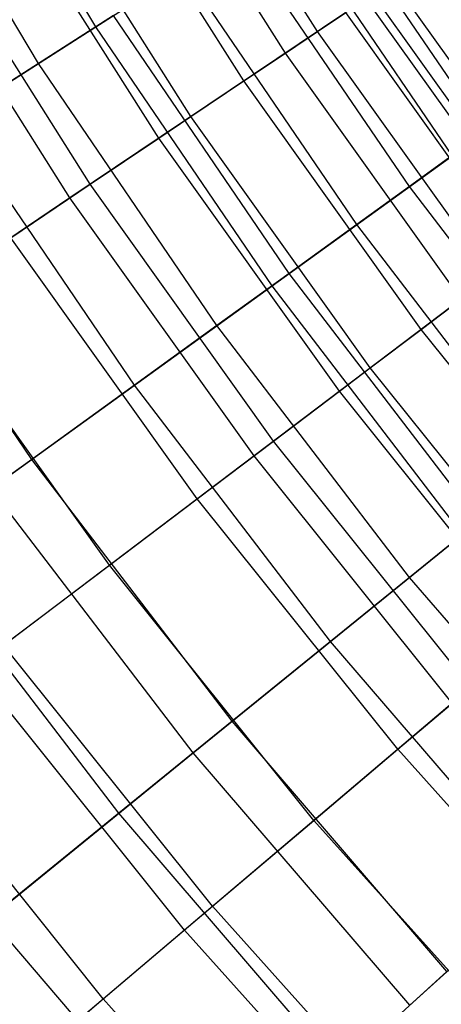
# Model space of a CAD drawing. Extents: x -135 to 135, y -135 to 135.
# Tile 197 of 207: x -14.65 to -13.36, y -12.22 to -9.2. Entities that reach past the tile are written whole.
import ezdxf

# ---------------------------------------------------------------- set-up
doc = ezdxf.new("R2010")
doc.units = 0
doc.header["$LTSCALE"] = 25.4
doc.layers.get('0').update_dxf_attribs({"linetype": 'CONTINUOUS'})

# ---------------------------------------------------------------- blocks, each defined once
blk = doc.blocks.new('SANTANA_BIURKO_A_PM_STL')
at = {"color": 0}
for p, q in [((-14.42, -9.2261, 193.6437), (-14.9147, -8.4031, 193.6437)), ((-14.42, -9.2261, 193.6437), (-14.9147, -8.4031, 193.6437)), ((-13.7407, -9.2404, 131.8378), (-14.233, -8.4625, 131.8378)), ((-13.7407, -9.2404, 131.8378), (-14.233, -8.4625, 131.8378)), ((-14.5957, -9.3385, 139.3421), (-15.0963, -8.5054, 139.3421)), ((-14.5957, -9.3385, 139.3421), (-15.0963, -8.5054, 139.3421)), ((-13.839, -9.3065, 133.5696), (-14.3348, -8.523, 133.5696)), ((-13.839, -9.3065, 133.5696), (-14.3348, -8.523, 133.5696)), ((-13.9665, -9.3922, 135.123), (-14.4669, -8.6015, 135.123)), ((-13.9665, -9.3922, 135.123), (-14.4669, -8.6015, 135.123)), ((-14.42, -9.2261, 193.6437), (-13.5003, -8.6377, 194.3345)), ((-14.42, -9.2261, 193.6437), (-13.5003, -8.6377, 194.3345)), ((-14.129, -9.5015, 136.5722), (-14.6352, -8.7016, 136.5722)), ((-14.129, -9.5015, 136.5722), (-14.6352, -8.7016, 136.5722)), ((-14.2273, -9.5676, 137.2851), (-14.7371, -8.7622, 137.2851)), ((-14.2273, -9.5676, 137.2851), (-14.7371, -8.7622, 137.2851)), ((-13.2261, -9.548, 131.9225), (-13.7406, -8.7914, 131.9225)), ((-13.2261, -9.548, 131.9225), (-13.7406, -8.7914, 131.9225)), ((-13.3274, -9.6212, 133.7035), (-13.8459, -8.8588, 133.7035)), ((-13.3274, -9.6212, 133.7035), (-13.8459, -8.8588, 133.7035)), ((-14.4373, -9.7088, 138.5532), (-14.9545, -8.8915, 138.5532)), ((-14.4373, -9.7088, 138.5532), (-14.9545, -8.8915, 138.5532)), ((-14.4996, -9.7507, 193.7055), (-15.0191, -8.9298, 193.7055)), ((-14.4996, -9.7507, 193.7055), (-15.0191, -8.9298, 193.7055)), ((-13.4589, -9.7162, 135.2933), (-13.9826, -8.9462, 135.2933)), ((-13.4589, -9.7162, 135.2933), (-13.9826, -8.9462, 135.2933)), ((-13.6201, -9.8325, 136.7291), (-14.15, -9.0534, 136.7291)), ((-13.6201, -9.8325, 136.7291), (-14.15, -9.0534, 136.7291)), ((-12.9835, -9.8214, 126.8138), (-13.5092, -9.0847, 126.8138)), ((-12.9835, -9.8214, 126.8138), (-13.5092, -9.0847, 126.8138)), ((-13.5708, -9.1261, 194.4273), (-14.4996, -9.7507, 193.7055)), ((-13.5708, -9.1261, 194.4273), (-14.4996, -9.7507, 193.7055)), ((-13.0628, -9.8814, 127.9399), (-13.5918, -9.1402, 127.9399)), ((-13.0628, -9.8814, 127.9399), (-13.5918, -9.1402, 127.9399)), ((-13.0426, -9.8662, 194.4273), (-13.5708, -9.1261, 194.4273)), ((-13.0426, -9.8662, 194.4273), (-13.5708, -9.1261, 194.4273)), ((-14.3659, -9.1915, 138.146), (-14.5957, -9.3385, 139.3421)), ((-14.3659, -9.1915, 138.146), (-14.5957, -9.3385, 139.3421)), ((-13.8279, -9.9825, 138.146), (-14.3659, -9.1915, 138.146)), ((-13.8279, -9.9825, 138.146), (-14.3659, -9.1915, 138.146)), ((-13.7407, -9.2404, 131.8378), (-13.6541, -9.1821, 129.422)), ((-13.7407, -9.2404, 131.8378), (-13.6541, -9.1821, 129.422)), ((-13.1227, -9.9268, 129.422), (-13.6541, -9.1821, 129.422)), ((-13.1227, -9.9268, 129.422), (-13.6541, -9.1821, 129.422)), ((-15.3149, -9.7987, 192.8968), (-14.42, -9.2261, 193.6437)), ((-15.3149, -9.7987, 192.8968), (-14.42, -9.2261, 193.6437)), ((-13.88, -10.0202, 193.6437), (-14.42, -9.2261, 193.6437)), ((-13.88, -10.0202, 193.6437), (-14.42, -9.2261, 193.6437)), ((-13.839, -9.3065, 133.5696), (-13.7407, -9.2404, 131.8378)), ((-13.839, -9.3065, 133.5696), (-13.7407, -9.2404, 131.8378)), ((-13.206, -9.9898, 131.8378), (-13.7407, -9.2404, 131.8378)), ((-13.206, -9.9898, 131.8378), (-13.7407, -9.2404, 131.8378)), ((-13.9665, -9.3922, 135.123), (-13.839, -9.3065, 133.5696)), ((-13.9665, -9.3922, 135.123), (-13.839, -9.3065, 133.5696)), ((-13.3004, -10.0612, 133.5696), (-13.839, -9.3065, 133.5696)), ((-13.3004, -10.0612, 133.5696), (-13.839, -9.3065, 133.5696)), ((-14.5957, -9.3385, 139.3421), (-14.8583, -9.5066, 140.4636)), ((-14.5957, -9.3385, 139.3421), (-14.8583, -9.5066, 140.4636)), ((-14.0491, -10.1422, 139.3421), (-14.5957, -9.3385, 139.3421)), ((-14.0491, -10.1422, 139.3421), (-14.5957, -9.3385, 139.3421)), ((-13.88, -10.0202, 193.6437), (-12.9948, -9.3811, 194.3345)), ((-13.88, -10.0202, 193.6437), (-12.9948, -9.3811, 194.3345)), ((-14.129, -9.5015, 136.5722), (-13.9665, -9.3922, 135.123)), ((-14.129, -9.5015, 136.5722), (-13.9665, -9.3922, 135.123)), ((-13.423, -10.1539, 135.123), (-13.9665, -9.3922, 135.123)), ((-13.423, -10.1539, 135.123), (-13.9665, -9.3922, 135.123)), ((-14.3019, -10.3247, 140.4636), (-14.8583, -9.5066, 140.4636)), ((-14.3019, -10.3247, 140.4636), (-14.8583, -9.5066, 140.4636)), ((-14.2273, -9.5676, 137.2851), (-14.129, -9.5015, 136.5722)), ((-14.2273, -9.5676, 137.2851), (-14.129, -9.5015, 136.5722)), ((-13.5791, -10.272, 136.5722), (-14.129, -9.5015, 136.5722)), ((-13.5791, -10.272, 136.5722), (-14.129, -9.5015, 136.5722)), ((-14.4373, -9.7088, 138.5532), (-14.2273, -9.5676, 137.2851)), ((-14.4373, -9.7088, 138.5532), (-14.2273, -9.5676, 137.2851)), ((-13.6736, -10.3435, 137.2851), (-14.2273, -9.5676, 137.2851)), ((-13.6736, -10.3435, 137.2851), (-14.2273, -9.5676, 137.2851)), ((-13.3274, -9.6212, 133.7035), (-13.4589, -9.7162, 135.2933)), ((-13.3274, -9.6212, 133.7035), (-13.4589, -9.7162, 135.2933)), ((-14.6171, -10.5523, 141.6294), (-15.1858, -9.7161, 141.6294)), ((-14.6171, -10.5523, 141.6294), (-15.1858, -9.7161, 141.6294)), ((-14.6813, -9.8729, 139.7443), (-14.4373, -9.7088, 138.5532)), ((-14.6813, -9.8729, 139.7443), (-14.4373, -9.7088, 138.5532)), ((-13.8754, -10.4961, 138.5532), (-14.4373, -9.7088, 138.5532)), ((-13.8754, -10.4961, 138.5532), (-14.4373, -9.7088, 138.5532)), ((-13.4589, -9.7162, 135.2933), (-13.6201, -9.8325, 136.7291)), ((-13.4589, -9.7162, 135.2933), (-13.6201, -9.8325, 136.7291)), ((-12.893, -10.4555, 135.2933), (-13.4589, -9.7162, 135.2933)), ((-12.893, -10.4555, 135.2933), (-13.4589, -9.7162, 135.2933)), ((-14.4996, -9.7507, 193.7055), (-15.3923, -10.3511, 192.9349)), ((-14.4996, -9.7507, 193.7055), (-15.3923, -10.3511, 192.9349)), ((-13.9353, -10.5415, 193.7055), (-14.4996, -9.7507, 193.7055)), ((-13.9353, -10.5415, 193.7055), (-14.4996, -9.7507, 193.7055)), ((-13.6201, -9.8325, 136.7291), (-13.8279, -9.9825, 138.146)), ((-13.6201, -9.8325, 136.7291), (-13.8279, -9.9825, 138.146)), ((-13.0474, -10.5808, 136.7291), (-13.6201, -9.8325, 136.7291)), ((-13.0474, -10.5808, 136.7291), (-13.6201, -9.8325, 136.7291)), ((-13.0426, -9.8662, 194.4273), (-13.9353, -10.5415, 193.7055)), ((-13.0426, -9.8662, 194.4273), (-13.9353, -10.5415, 193.7055)), ((-14.1099, -10.6735, 139.7443), (-14.6813, -9.8729, 139.7443)), ((-14.1099, -10.6735, 139.7443), (-14.6813, -9.8729, 139.7443)), ((-13.8279, -9.9825, 138.146), (-14.0491, -10.1422, 139.3421)), ((-13.8279, -9.9825, 138.146), (-14.0491, -10.1422, 139.3421)), ((-13.2464, -10.7422, 138.146), (-13.8279, -9.9825, 138.146)), ((-13.2464, -10.7422, 138.146), (-13.8279, -9.9825, 138.146)), ((-14.7414, -10.642, 192.8968), (-13.88, -10.0202, 193.6437)), ((-14.7414, -10.642, 192.8968), (-13.88, -10.0202, 193.6437)), ((-13.2964, -10.7826, 193.6437), (-13.88, -10.0202, 193.6437)), ((-13.2964, -10.7826, 193.6437), (-13.88, -10.0202, 193.6437)), ((-14.3785, -10.8767, 140.8719), (-14.9608, -10.0608, 140.8719)), ((-14.3785, -10.8767, 140.8719), (-14.9608, -10.0608, 140.8719)), ((-13.423, -10.1539, 135.123), (-13.3004, -10.0612, 133.5696)), ((-13.423, -10.1539, 135.123), (-13.3004, -10.0612, 133.5696)), ((-14.0491, -10.1422, 139.3421), (-14.3019, -10.3247, 140.4636)), ((-14.0491, -10.1422, 139.3421), (-14.3019, -10.3247, 140.4636)), ((-13.4583, -10.914, 139.3421), (-14.0491, -10.1422, 139.3421)), ((-13.4583, -10.914, 139.3421), (-14.0491, -10.1422, 139.3421)), ((-13.5791, -10.272, 136.5722), (-13.423, -10.1539, 135.123)), ((-13.5791, -10.272, 136.5722), (-13.423, -10.1539, 135.123)), ((-12.8379, -10.8842, 135.123), (-13.423, -10.1539, 135.123)), ((-12.8379, -10.8842, 135.123), (-13.423, -10.1539, 135.123)), ((-13.6736, -10.3435, 137.2851), (-13.5791, -10.272, 136.5722)), ((-13.6736, -10.3435, 137.2851), (-13.5791, -10.272, 136.5722)), ((-12.9873, -11.0108, 136.5722), (-13.5791, -10.272, 136.5722)), ((-12.9873, -11.0108, 136.5722), (-13.5791, -10.272, 136.5722)), ((-14.3019, -10.3247, 140.4636), (-14.6171, -10.5523, 141.6294)), ((-14.3019, -10.3247, 140.4636), (-14.6171, -10.5523, 141.6294)), ((-13.7005, -11.1104, 140.4636), (-14.3019, -10.3247, 140.4636)), ((-13.7005, -11.1104, 140.4636), (-14.3019, -10.3247, 140.4636)), ((-13.8754, -10.4961, 138.5532), (-13.6736, -10.3435, 137.2851)), ((-13.8754, -10.4961, 138.5532), (-13.6736, -10.3435, 137.2851)), ((-13.0776, -11.0874, 137.2851), (-13.6736, -10.3435, 137.2851)), ((-13.0776, -11.0874, 137.2851), (-13.6736, -10.3435, 137.2851)), ((-14.1099, -10.6735, 139.7443), (-13.8754, -10.4961, 138.5532)), ((-14.1099, -10.6735, 139.7443), (-13.8754, -10.4961, 138.5532)), ((-13.2706, -11.251, 138.5532), (-13.8754, -10.4961, 138.5532)), ((-13.2706, -11.251, 138.5532), (-13.8754, -10.4961, 138.5532)), ((-14.6171, -10.5523, 141.6294), (-14.9798, -10.8141, 142.7704)), ((-14.6171, -10.5523, 141.6294), (-14.9798, -10.8141, 142.7704)), ((-13.9353, -10.5415, 193.7055), (-14.7933, -11.1905, 192.9349)), ((-13.9353, -10.5415, 193.7055), (-14.7933, -11.1905, 192.9349)), ((-14.0025, -11.3553, 141.6294), (-14.6171, -10.5523, 141.6294)), ((-14.0025, -11.3553, 141.6294), (-14.6171, -10.5523, 141.6294)), ((-13.3279, -11.2996, 193.7055), (-13.9353, -10.5415, 193.7055)), ((-13.3279, -11.2996, 193.7055), (-13.9353, -10.5415, 193.7055)), ((-14.1215, -11.4518, 192.8968), (-14.7414, -10.642, 192.8968)), ((-14.1215, -11.4518, 192.8968), (-14.7414, -10.642, 192.8968)), ((-14.3785, -10.8767, 140.8719), (-14.1099, -10.6735, 139.7443)), ((-14.3785, -10.8767, 140.8719), (-14.1099, -10.6735, 139.7443)), ((-13.4949, -11.4412, 139.7443), (-14.1099, -10.6735, 139.7443)), ((-13.4949, -11.4412, 139.7443), (-14.1099, -10.6735, 139.7443)), ((-13.2464, -10.7422, 138.146), (-13.4583, -10.914, 139.3421)), ((-13.2464, -10.7422, 138.146), (-13.4583, -10.914, 139.3421)), ((-14.1215, -11.4518, 192.8968), (-13.2964, -10.7826, 193.6437)), ((-14.1215, -11.4518, 192.8968), (-13.2964, -10.7826, 193.6437)), ((-14.3499, -11.637, 142.7704), (-14.9798, -10.8141, 142.7704)), ((-14.3499, -11.637, 142.7704), (-14.9798, -10.8141, 142.7704)), ((-14.7031, -11.1223, 142.0125), (-14.3785, -10.8767, 140.8719)), ((-14.7031, -11.1223, 142.0125), (-14.3785, -10.8767, 140.8719)), ((-13.7518, -11.659, 140.8719), (-14.3785, -10.8767, 140.8719)), ((-13.7518, -11.659, 140.8719), (-14.3785, -10.8767, 140.8719)), ((-13.4583, -10.914, 139.3421), (-13.7005, -11.1104, 140.4636)), ((-13.4583, -10.914, 139.3421), (-13.7005, -11.1104, 140.4636)), ((-12.8252, -11.6514, 139.3421), (-13.4583, -10.914, 139.3421)), ((-12.8252, -11.6514, 139.3421), (-13.4583, -10.914, 139.3421)), ((-14.0623, -11.9222, 142.0125), (-14.7031, -11.1223, 142.0125)), ((-14.0623, -11.9222, 142.0125), (-14.7031, -11.1223, 142.0125)), ((-13.7005, -11.1104, 140.4636), (-14.0025, -11.3553, 141.6294)), ((-13.7005, -11.1104, 140.4636), (-14.0025, -11.3553, 141.6294)), ((-13.056, -11.8611, 140.4636), (-13.7005, -11.1104, 140.4636)), ((-13.056, -11.8611, 140.4636), (-13.7005, -11.1104, 140.4636)), ((-14.1485, -11.9953, 192.9349), (-14.7933, -11.1905, 192.9349)), ((-14.1485, -11.9953, 192.9349), (-14.7933, -11.1905, 192.9349)), ((-13.4949, -11.4412, 139.7443), (-13.2706, -11.251, 138.5532)), ((-13.4949, -11.4412, 139.7443), (-13.2706, -11.251, 138.5532)), ((-13.3279, -11.2996, 193.7055), (-14.1485, -11.9953, 192.9349)), ((-13.3279, -11.2996, 193.7055), (-14.1485, -11.9953, 192.9349)), ((-14.0025, -11.3553, 141.6294), (-14.3499, -11.637, 142.7704)), ((-14.0025, -11.3553, 141.6294), (-14.3499, -11.637, 142.7704)), ((-13.3437, -12.1225, 141.6294), (-14.0025, -11.3553, 141.6294)), ((-13.3437, -12.1225, 141.6294), (-14.0025, -11.3553, 141.6294)), ((-14.3975, -12.2064, 143.0655), (-15.0536, -11.3874, 143.0655)), ((-14.3975, -12.2064, 143.0655), (-15.0536, -11.3874, 143.0655)), ((-14.9238, -12.1024, 192.0916), (-14.1215, -11.4518, 192.8968)), ((-14.9238, -12.1024, 192.0916), (-14.1215, -11.4518, 192.8968)), ((-13.4572, -12.2256, 192.8968), (-14.1215, -11.4518, 192.8968)), ((-13.4572, -12.2256, 192.8968), (-14.1215, -11.4518, 192.8968)), ((-13.7518, -11.659, 140.8719), (-13.4949, -11.4412, 139.7443)), ((-13.7518, -11.659, 140.8719), (-13.4949, -11.4412, 139.7443)), ((-12.8382, -12.1735, 139.7443), (-13.4949, -11.4412, 139.7443)), ((-12.8382, -12.1735, 139.7443), (-13.4949, -11.4412, 139.7443)), ((-13.4572, -12.2256, 192.8968), (-12.6709, -11.5112, 193.6437)), ((-13.4572, -12.2256, 192.8968), (-12.6709, -11.5112, 193.6437)), ((-14.3499, -11.637, 142.7704), (-14.7455, -11.9578, 143.8992)), ((-14.3499, -11.637, 142.7704), (-14.7455, -11.9578, 143.8992)), ((-13.6748, -12.4233, 142.7704), (-14.3499, -11.637, 142.7704)), ((-13.6748, -12.4233, 142.7704), (-14.3499, -11.637, 142.7704)), ((-14.0623, -11.9222, 142.0125), (-13.7518, -11.659, 140.8719)), ((-14.0623, -11.9222, 142.0125), (-13.7518, -11.659, 140.8719)), ((-13.0826, -12.4052, 140.8719), (-13.7518, -11.659, 140.8719)), ((-13.0826, -12.4052, 140.8719), (-13.7518, -11.659, 140.8719)), ((-14.3975, -12.2064, 143.0655), (-14.0623, -11.9222, 142.0125)), ((-14.3975, -12.2064, 143.0655), (-14.0623, -11.9222, 142.0125)), ((-13.378, -12.6853, 142.0125), (-14.0623, -11.9222, 142.0125)), ((-13.378, -12.6853, 142.0125), (-14.0623, -11.9222, 142.0125)), ((-14.0518, -12.7658, 143.8992), (-14.7455, -11.9578, 143.8992)), ((-14.0518, -12.7658, 143.8992), (-14.7455, -11.9578, 143.8992)), ((-14.1485, -11.9953, 192.9349), (-14.9348, -12.662, 192.117)), ((-14.1485, -11.9953, 192.9349), (-14.9348, -12.662, 192.117)), ((-13.46, -12.7631, 192.9349), (-14.1485, -11.9953, 192.9349)), ((-13.46, -12.7631, 192.9349), (-14.1485, -11.9953, 192.9349)), ((-13.3437, -12.1225, 141.6294), (-13.6748, -12.4233, 142.7704)), ((-13.3437, -12.1225, 141.6294), (-13.6748, -12.4233, 142.7704)), ((-14.8037, -12.5508, 144.1931), (-14.3975, -12.2064, 143.0655)), ((-14.8037, -12.5508, 144.1931), (-14.3975, -12.2064, 143.0655)), ((-13.6969, -12.9877, 143.0655), (-14.3975, -12.2064, 143.0655)), ((-13.6969, -12.9877, 143.0655), (-14.3975, -12.2064, 143.0655))]:
    blk.add_line(p, q, dxfattribs=at)

msp = doc.modelspace()

# ---------------------------------------------------------------- block references
at = {"color": 253}
msp.add_blockref('SANTANA_BIURKO_A_PM_STL', (0, 0), dxfattribs=at)

doc.saveas('drawing.dxf')
